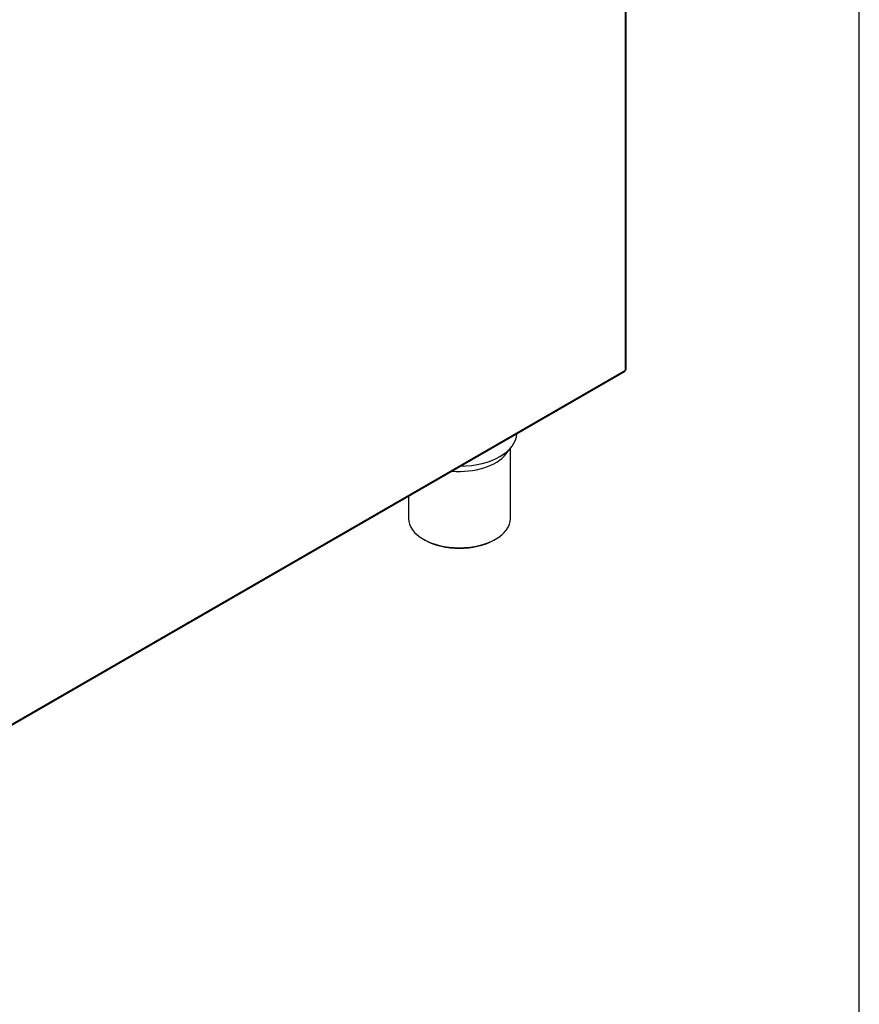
# Model space of a CAD drawing. Header units: millimetres. Extents: x 0 to 287, y 0 to 200.
# Tile 51 of 54: x 254 to 287, y 83 to 121. Entities that reach past the tile are written whole.
import ezdxf

# ---------------------------------------------------------------- set-up
doc = ezdxf.new("R2010")
doc.units = ezdxf.units.MM
for name, color, linetype in [('130.191_BW4C_CTM', 7, 'Continuous'), ('Défaut', 7, 'Continuous'), ('Marges', 7, 'Continuous')]:
    doc.layers.add(name, color=color, linetype=linetype)

# ---------------------------------------------------------------- blocks, each defined once
blk = doc.blocks.new('SE3')
at = {"layer": '130.191_BW4C_CTM', "color": 7, "linetype": 'Continuous'}
for p, q in [((277.823, 107.539), (277.823, 128.572)), ((277.859, 107.588), (277.859, 128.621)), ((244.734, 88.395), (277.799, 107.484)), ((244.759, 88.45), (277.823, 107.539)), ((273.139, 104.241), (273.367, 104.535)), ((273.313, 101.718), (273.313, 104.466)), ((269.313, 102.585), (269.313, 101.718)), ((269.899, 100.901), (269.97, 100.861)), ((272.657, 100.861), (272.727, 100.901))]:
    blk.add_line(p, q, dxfattribs=at)
for centre, major_axis, start_param, end_param in [((277.739, 107.588), (-0.06, 0.104), 3.141584, 3.926991), ((277.739, 107.588), (-0.12, 0), 2.356194, 3.141593), ((271.313, 105.066), (2.25, 0), 4.733041, 6.262533), ((271.313, 104.712), (2, 0), 4.564563, 5.862651), ((271.313, 101.718), (2, 0), 3.141593, 6.283185), ((271.313, 101.636), (-1.9, 0), 0.785398, 2.356194)]:
    blk.add_ellipse(centre, major_axis=major_axis, ratio=0.57735, start_param=start_param, end_param=end_param, dxfattribs=at)

msp = doc.modelspace()

# ---------------------------------------------------------------- linework, layer by layer
at = {"layer": 'Marges', "color": 7, "linetype": 'Continuous'}
msp.add_line((287, 10), (287, 200), dxfattribs=at)

# ---------------------------------------------------------------- block references
at = {"layer": 'Défaut'}
msp.add_blockref('SE3', (0, 0), dxfattribs=at)

doc.saveas('drawing.dxf')
